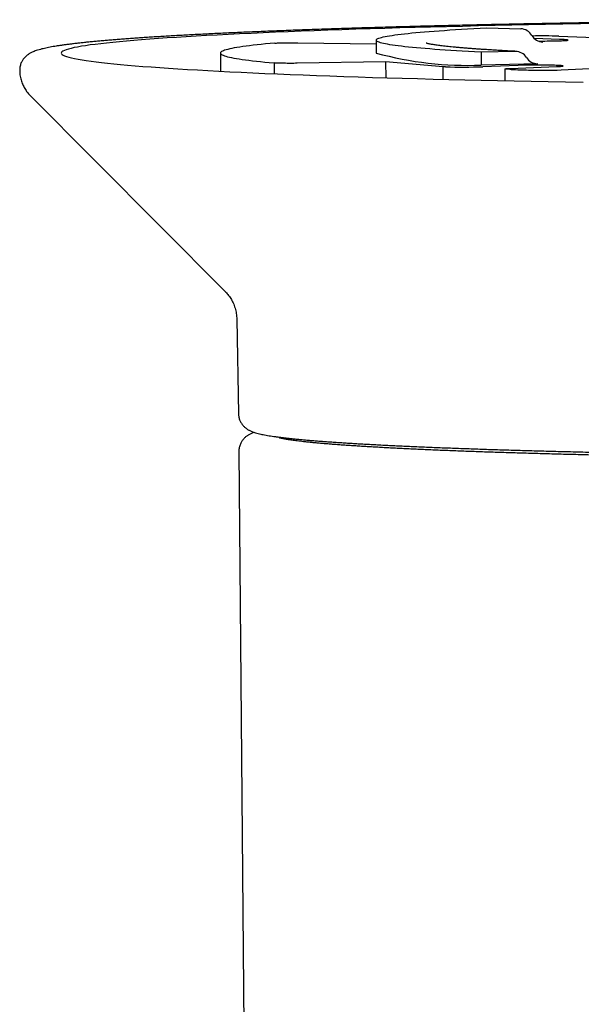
# Model space of a CAD drawing. Header units: millimetres. Extents: x 8 to 738, y 5 to 761.
# Tile 7 of 77: x 422 to 439, y 273 to 302. Entities that reach past the tile are written whole.
import ezdxf

# ---------------------------------------------------------------- set-up
doc = ezdxf.new("R2010")
doc.units = ezdxf.units.MM

msp = doc.modelspace()

# ---------------------------------------------------------------- linework, layer by layer
at = {"color": 7, "linetype": 'Continuous', "lineweight": 30}
for p, q in [((435.788, 301.304), (436.775, 301.28)), ((430.28, 300.87), (432.567, 300.836)), ((432.567, 300.946), (432.567, 300.571)), ((437.903, 300.968), (437.175, 300.991)), ((437.882, 301.062), (439.652, 300.993)), ((428.032, 300.571), (428.032, 300.042)), ((436.619, 300.619), (435.62, 300.596)), ((435.62, 300.596), (435.62, 300.221)), ((429.592, 300.284), (429.592, 300.284)), ((429.592, 300.284), (429.592, 299.969)), ((429.592, 300.284), (429.592, 299.969)), ((432.839, 300.311), (430.267, 300.273)), ((434.515, 300.173), (432.839, 300.311)), ((432.839, 300.311), (432.842, 299.853)), ((437.267, 300.26), (435.62, 300.221)), ((434.579, 300.17), (434.515, 300.173)), ((434.515, 299.806), (434.515, 300.173)), ((436.695, 300.212), (435.666, 300.172)), ((436.312, 300.109), (436.312, 299.764)), ((436.479, 300.125), (437.816, 300.177)), ((439.231, 300.128), (437.949, 300.077)), ((422.495, 299.333), (428.173, 293.623)), ((428.508, 292.826), (428.556, 290.068)), ((428.57, 288.973), (428.862, 255.439))]:
    msp.add_line(p, q, dxfattribs=at)
at = {"color": 7, "linetype": 'Continuous', "lineweight": 30, "flags": 128}
for points in [[(439.023, 301.428), (438.509, 301.42), (438.001, 301.411), (437.498, 301.401), (437.001, 301.392), (436.51, 301.382), (436.025, 301.371), (435.547, 301.36), (435.075, 301.349), (434.61, 301.338), (434.151, 301.326), (433.701, 301.314), (433.257, 301.301), (432.821, 301.288), (432.393, 301.275), (431.974, 301.262), (431.562, 301.248), (431.158, 301.234), (430.764, 301.22), (430.377, 301.205), (430, 301.19), (429.632, 301.175), (429.273, 301.159), (428.923, 301.144), (428.583, 301.128), (428.253, 301.112), (427.933, 301.095), (427.622, 301.078), (427.322, 301.062), (427.031, 301.044), (426.752, 301.027), (426.482, 301.01), (426.224, 300.992), (425.976, 300.974), (425.738, 300.956), (425.512, 300.938), (425.297, 300.919), (425.093, 300.901), (424.9, 300.882), (424.719, 300.863), (424.549, 300.844), (424.39, 300.825), (424.243, 300.806), (424.107, 300.786), (423.984, 300.767), (423.872, 300.747), (423.771, 300.728), (423.683, 300.708), (423.606, 300.688), (423.541, 300.669), (423.488, 300.649), (423.447, 300.629), (423.418, 300.609), (423.401, 300.589), (423.396, 300.569), (423.403, 300.55), (423.422, 300.53), (423.453, 300.51), (423.496, 300.49), (423.55, 300.47), (423.617, 300.45), (423.695, 300.431), (423.786, 300.411), (423.888, 300.391), (424.002, 300.372), (424.128, 300.353), (424.265, 300.333), (424.414, 300.314), (424.574, 300.295), (424.746, 300.276), (424.929, 300.257), (425.124, 300.238), (425.329, 300.22), (425.546, 300.201), (425.774, 300.183), (426.013, 300.165), (426.263, 300.147), (426.523, 300.13), (426.794, 300.112), (427.075, 300.095), (427.367, 300.078), (427.669, 300.061), (427.981, 300.044), (428.303, 300.028), (428.635, 300.012), (428.977, 299.996), (429.328, 299.98), (429.688, 299.965), (430.058, 299.949), (430.436, 299.935), (430.824, 299.92), (431.22, 299.906), (431.625, 299.892), (432.038, 299.878), (432.459, 299.864), (432.888, 299.851), (433.325, 299.839), (433.77, 299.826), (434.222, 299.814), (434.681, 299.802), (435.147, 299.791), (435.62, 299.78), (436.099, 299.769), (436.585, 299.758), (437.077, 299.748), (437.575, 299.739), (438.079, 299.729), (438.588, 299.72)], [(435.62, 300.596), (435.431, 300.606), (435.249, 300.616), (435.072, 300.626), (434.9, 300.637), (434.735, 300.647), (434.575, 300.658), (434.42, 300.668), (434.272, 300.679), (434.13, 300.69), (433.993, 300.701), (433.862, 300.712), (433.738, 300.723), (433.619, 300.734), (433.507, 300.745), (433.401, 300.757), (433.301, 300.768), (433.207, 300.78), (433.12, 300.791), (433.039, 300.803), (432.964, 300.815), (432.896, 300.826), (432.834, 300.838), (432.778, 300.85), (432.729, 300.862), (432.687, 300.873), (432.65, 300.885), (432.621, 300.897), (432.598, 300.909), (432.581, 300.921), (432.571, 300.933), (432.567, 300.945), (432.57, 300.957), (432.579, 300.969), (432.595, 300.981), (432.617, 300.993), (432.646, 301.004), (432.682, 301.016), (432.723, 301.028), (432.772, 301.04), (432.826, 301.052), (432.888, 301.064), (432.955, 301.075), (433.029, 301.087), (433.109, 301.098), (433.196, 301.11), (433.289, 301.122), (433.388, 301.133), (433.493, 301.144), (433.605, 301.156), (433.722, 301.167), (433.846, 301.178), (433.976, 301.189), (434.111, 301.2), (434.253, 301.211), (434.401, 301.222), (434.554, 301.232), (434.714, 301.243), (434.879, 301.253), (435.049, 301.264), (435.226, 301.274), (435.408, 301.284), (435.595, 301.294), (435.788, 301.304)], [(429.619, 300.861), (429.48, 300.848), (429.348, 300.835), (429.221, 300.823), (429.101, 300.81), (428.987, 300.797), (428.879, 300.784), (428.778, 300.771), (428.683, 300.758), (428.594, 300.745), (428.512, 300.732), (428.436, 300.719), (428.367, 300.706), (428.304, 300.693), (428.247, 300.679), (428.198, 300.666), (428.154, 300.653), (428.117, 300.639), (428.087, 300.626), (428.064, 300.612), (428.047, 300.599), (428.036, 300.586), (428.032, 300.572), (428.035, 300.559), (428.044, 300.545), (428.06, 300.532), (428.082, 300.519), (428.111, 300.505), (428.147, 300.492), (428.189, 300.478), (428.237, 300.465), (428.292, 300.452), (428.354, 300.439), (428.422, 300.425), (428.496, 300.412), (428.577, 300.399), (428.665, 300.386), (428.759, 300.373), (428.859, 300.36), (428.965, 300.347), (429.078, 300.334), (429.197, 300.321), (429.322, 300.309), (429.454, 300.296), (429.592, 300.284)], [(437.276, 300.923), (437.336, 300.922), (437.405, 300.922), (437.474, 300.922), (437.543, 300.923), (437.61, 300.923), (437.676, 300.924), (437.739, 300.925), (437.799, 300.926), (437.856, 300.928), (437.909, 300.929), (437.958, 300.931), (438.002, 300.933), (438.041, 300.935), (438.074, 300.937), (438.102, 300.939), (438.123, 300.941), (438.139, 300.944), (438.148, 300.946), (438.151, 300.949), (438.147, 300.951), (438.137, 300.953), (438.121, 300.956), (438.098, 300.958), (438.07, 300.96), (438.036, 300.962), (437.997, 300.964), (437.952, 300.966), (437.903, 300.968)], [(429.592, 300.284), (429.594, 300.283), (429.596, 300.283), (429.598, 300.283), (429.599, 300.283), (429.601, 300.283), (429.603, 300.283), (429.605, 300.282), (429.607, 300.282)], [(436.5, 300.093), (436.456, 300.095), (436.418, 300.097), (436.385, 300.099), (436.358, 300.101), (436.337, 300.103), (436.322, 300.105), (436.314, 300.108), (436.313, 300.11), (436.318, 300.112), (436.329, 300.115), (436.347, 300.117), (436.372, 300.119), (436.402, 300.121), (436.438, 300.123), (436.479, 300.125)], [(437.816, 300.177), (437.859, 300.179), (437.898, 300.181), (437.931, 300.183), (437.958, 300.185), (437.979, 300.188), (437.994, 300.19), (438.003, 300.192), (438.005, 300.195), (438.001, 300.197), (437.991, 300.2), (437.974, 300.202), (437.951, 300.204), (437.923, 300.206), (437.888, 300.209), (437.848, 300.21), (437.803, 300.212), (437.754, 300.214), (437.7, 300.216), (437.642, 300.217), (437.581, 300.218), (437.518, 300.219), (437.452, 300.22), (437.384, 300.22), (437.315, 300.221), (437.246, 300.221), (437.177, 300.22), (437.109, 300.22), (437.041, 300.22), (436.976, 300.219), (436.913, 300.218), (436.853, 300.217), (436.796, 300.215), (436.743, 300.214), (436.695, 300.212)]]:
    msp.add_lwpolyline(points, dxfattribs=at)
at = {"color": 7, "linetype": 'Continuous', "lineweight": 30}
for centre, radius, start, end in [((436.752, 300.88), 0.4, 30.6978, 86.5969), ((437.44, 301.289), 0.4, 210.6978, 266.5969), ((437.386, 285.45), 15.62, 88.1787, 91.0212), ((435.212, 310.163), 9.95, 254.5837, 272.3476), ((436.618, 300.236), 0.383, 32.0778, 89.8672), ((437.267, 300.643), 0.383, 212.0778, 269.8672), ((435.103, 317.639), 17.476, 268.2818, 271.8465), ((443.651, 499.686), 199.721, 267.9479, 268.09168), ((437.453, 315.554), 15.484, 268.3247, 271.8364)]:
    msp.add_arc(centre, radius, start, end, dxfattribs=at)
for points, knots in [([(478.875, 300.071), (478.876, 300.082), (478.876, 300.111), (478.87, 300.158), (478.859, 300.21), (478.843, 300.259), (478.823, 300.305), (478.801, 300.346), (478.776, 300.384), (478.75, 300.418), (478.722, 300.449), (478.694, 300.477), (478.664, 300.503), (478.633, 300.526), (478.6, 300.548), (478.565, 300.569), (478.527, 300.589), (478.484, 300.608), (478.432, 300.629), (478.368, 300.652), (478.294, 300.674), (478.214, 300.694), (478.133, 300.713), (478.047, 300.731), (477.956, 300.748), (477.862, 300.764), (477.765, 300.78), (477.664, 300.795), (477.558, 300.809), (477.447, 300.824), (477.332, 300.838), (477.211, 300.852), (477.086, 300.866), (476.956, 300.88), (476.82, 300.893), (476.68, 300.907), (476.534, 300.92), (476.384, 300.934), (476.228, 300.947), (476.067, 300.96), (475.902, 300.973), (475.731, 300.985), (475.555, 300.998), (475.374, 301.011), (475.188, 301.023), (474.998, 301.036), (474.802, 301.048), (474.601, 301.06), (474.396, 301.072), (474.186, 301.084), (473.971, 301.096), (473.751, 301.108), (473.527, 301.119), (473.298, 301.131), (473.064, 301.142), (472.826, 301.153), (472.583, 301.165), (472.336, 301.176), (472.084, 301.186), (471.828, 301.197), (471.568, 301.208), (471.303, 301.218), (471.034, 301.229), (470.761, 301.239), (470.484, 301.249), (470.203, 301.259), (469.918, 301.269), (469.628, 301.278), (469.335, 301.288), (469.039, 301.297), (468.738, 301.306), (468.434, 301.315), (468.126, 301.324), (467.814, 301.333), (467.499, 301.341), (467.18, 301.35), (466.858, 301.358), (466.533, 301.366), (466.204, 301.374), (465.873, 301.382), (465.538, 301.389), (465.2, 301.397), (464.859, 301.404), (464.515, 301.411), (464.168, 301.418), (463.819, 301.425), (463.467, 301.431), (463.112, 301.438), (462.754, 301.444), (462.394, 301.45), (462.032, 301.456), (461.667, 301.462), (461.3, 301.467), (460.931, 301.472), (460.56, 301.477), (460.187, 301.482), (459.811, 301.487), (459.434, 301.492), (459.055, 301.496), (458.674, 301.5), (458.292, 301.504), (457.908, 301.508), (457.522, 301.512), (457.135, 301.515), (456.747, 301.518), (456.357, 301.521), (455.967, 301.524), (455.575, 301.527), (455.182, 301.529), (454.788, 301.531), (454.393, 301.533), (453.998, 301.535), (453.602, 301.537), (453.205, 301.538), (452.807, 301.539), (452.409, 301.54), (452.011, 301.541), (451.613, 301.542), (451.214, 301.542), (450.815, 301.543), (450.416, 301.543), (450.017, 301.543), (449.618, 301.542), (449.22, 301.542), (448.821, 301.541), (448.423, 301.54), (448.026, 301.539), (447.628, 301.537), (447.232, 301.536), (446.836, 301.534), (446.441, 301.532), (446.047, 301.53), (445.654, 301.528), (445.261, 301.525), (444.87, 301.522), (444.48, 301.52), (444.091, 301.516), (443.704, 301.513), (443.317, 301.51), (442.933, 301.506), (442.55, 301.502), (442.168, 301.498), (441.788, 301.494), (441.41, 301.489), (441.034, 301.485), (440.66, 301.48), (440.288, 301.475), (439.918, 301.47), (439.55, 301.464), (439.184, 301.459), (438.821, 301.453), (438.46, 301.447), (438.102, 301.441), (437.746, 301.434), (437.392, 301.428), (437.042, 301.421), (436.694, 301.414), (436.349, 301.407), (436.007, 301.4), (435.667, 301.393), (435.331, 301.385), (434.998, 301.378), (434.668, 301.37), (434.342, 301.362), (434.018, 301.354), (433.698, 301.345), (433.382, 301.337), (433.069, 301.328), (432.759, 301.319), (432.453, 301.31), (432.151, 301.301), (431.853, 301.292), (431.558, 301.283), (431.267, 301.273), (430.981, 301.263), (430.698, 301.254), (430.419, 301.244), (430.144, 301.233), (429.874, 301.223), (429.607, 301.213), (429.345, 301.202), (429.087, 301.191), (428.834, 301.181), (428.585, 301.17), (428.34, 301.159), (428.1, 301.147), (427.865, 301.136), (427.634, 301.125), (427.407, 301.113), (427.186, 301.102), (426.969, 301.09), (426.757, 301.078), (426.549, 301.066), (426.347, 301.054), (426.149, 301.042), (425.957, 301.029), (425.769, 301.017), (425.586, 301.004), (425.408, 300.992), (425.236, 300.979), (425.068, 300.966), (424.905, 300.953), (424.748, 300.94), (424.595, 300.927), (424.448, 300.913), (424.306, 300.9), (424.169, 300.887), (424.037, 300.873), (423.91, 300.859), (423.788, 300.845), (423.671, 300.831), (423.56, 300.817), (423.453, 300.803), (423.351, 300.788), (423.253, 300.773), (423.161, 300.758), (423.072, 300.742), (422.987, 300.725), (422.906, 300.708), (422.827, 300.689), (422.748, 300.668), (422.675, 300.645), (422.611, 300.622), (422.559, 300.6), (422.516, 300.579), (422.478, 300.557), (422.443, 300.535), (422.41, 300.511), (422.379, 300.485), (422.349, 300.457), (422.321, 300.427), (422.294, 300.394), (422.27, 300.357), (422.246, 300.316), (422.225, 300.27), (422.208, 300.219), (422.196, 300.165), (422.189, 300.116), (422.189, 300.084), (422.189, 300.071)], [0, 0, 0, 0, 0.000774, 0.002077, 0.003376, 0.004676, 0.005985, 0.007313, 0.008673, 0.010082, 0.01156, 0.013129, 0.014818, 0.01666, 0.0187, 0.020994, 0.023624, 0.026712, 0.030454, 0.035181, 0.041285, 0.046711, 0.051802, 0.057199, 0.062352, 0.06735, 0.072245, 0.077068, 0.081838, 0.086569, 0.091269, 0.095945, 0.100601, 0.105243, 0.109871, 0.114488, 0.119097, 0.123698, 0.128292, 0.132881, 0.137465, 0.142045, 0.146622, 0.151195, 0.155765, 0.160333, 0.164899, 0.169462, 0.174024, 0.178584, 0.183143, 0.187701, 0.192257, 0.196813, 0.201367, 0.205921, 0.210473, 0.215025, 0.219577, 0.224127, 0.228677, 0.233227, 0.237776, 0.242325, 0.246873, 0.251421, 0.255968, 0.260516, 0.265063, 0.269609, 0.274155, 0.278701, 0.283247, 0.287793, 0.292338, 0.296883, 0.301428, 0.305973, 0.310518, 0.315062, 0.319607, 0.324151, 0.328695, 0.333239, 0.337783, 0.342327, 0.34687, 0.351414, 0.355958, 0.360501, 0.365044, 0.369588, 0.374131, 0.378674, 0.383217, 0.38776, 0.392303, 0.396846, 0.401388, 0.405931, 0.410474, 0.415017, 0.419559, 0.424102, 0.428644, 0.433187, 0.43773, 0.442272, 0.446814, 0.451357, 0.455899, 0.460442, 0.464984, 0.469527, 0.474069, 0.478611, 0.483154, 0.487696, 0.492238, 0.496781, 0.501323, 0.505865, 0.510408, 0.51495, 0.519492, 0.524035, 0.528577, 0.533119, 0.537662, 0.542204, 0.546746, 0.551289, 0.555831, 0.560374, 0.564916, 0.569459, 0.574001, 0.578544, 0.583086, 0.587629, 0.592172, 0.596714, 0.601257, 0.6058, 0.610343, 0.614885, 0.619428, 0.623971, 0.628514, 0.633058, 0.637601, 0.642144, 0.646687, 0.651231, 0.655774, 0.660318, 0.664861, 0.669405, 0.673949, 0.678493, 0.683037, 0.687582, 0.692126, 0.69667, 0.701215, 0.70576, 0.710305, 0.71485, 0.719396, 0.723941, 0.728487, 0.733033, 0.737579, 0.742126, 0.746673, 0.75122, 0.755767, 0.760315, 0.764863, 0.769412, 0.773961, 0.778511, 0.783061, 0.787611, 0.792162, 0.796714, 0.801267, 0.80582, 0.810375, 0.81493, 0.819486, 0.824043, 0.828602, 0.833162, 0.837723, 0.842286, 0.846851, 0.851419, 0.855988, 0.86056, 0.865136, 0.869715, 0.874297, 0.878885, 0.883477, 0.888076, 0.892681, 0.897295, 0.901919, 0.906555, 0.911205, 0.915873, 0.920562, 0.925278, 0.930029, 0.934825, 0.93968, 0.944616, 0.949669, 0.954893, 0.96039, 0.966345, 0.971214, 0.974848, 0.977864, 0.980429, 0.982657, 0.984632, 0.986412, 0.988042, 0.989557, 0.990982, 0.992342, 0.993655, 0.995062, 0.996431, 0.997772, 0.999096, 1, 1, 1, 1]), ([(429.619, 300.861), (429.633, 300.862), (429.661, 300.864), (429.725, 300.866), (429.802, 300.869), (429.891, 300.87), (429.986, 300.871), (430.086, 300.872), (430.186, 300.871), (430.248, 300.871), (430.28, 300.87)], [0, 0, 0, 0, 0.12572, 0.249777, 0.37635, 0.499631, 0.626072, 0.74953, 0.875535, 1, 1, 1, 1]), ([(436.644, 300.619), (436.615, 300.621), (436.528, 300.625), (436.388, 300.633), (436.227, 300.642), (436.071, 300.651), (435.921, 300.66), (435.775, 300.67), (435.634, 300.679), (435.499, 300.688), (435.369, 300.698), (435.244, 300.707), (435.125, 300.717), (435.012, 300.727), (434.903, 300.736), (434.801, 300.746), (434.704, 300.756), (434.613, 300.766), (434.529, 300.775), (434.45, 300.785), (434.377, 300.794), (434.31, 300.803), (434.25, 300.812), (434.197, 300.821), (434.15, 300.829), (434.11, 300.837), (434.077, 300.844), (434.052, 300.85), (434.035, 300.855), (434.024, 300.858), (434.018, 300.86), (434.019, 300.86), (434.019, 300.86)], [0, 0, 0, 0, 0.019607, 0.056703, 0.093781, 0.130838, 0.16787, 0.204873, 0.241843, 0.278775, 0.315663, 0.352501, 0.389279, 0.425988, 0.462614, 0.499143, 0.535554, 0.571823, 0.607921, 0.643808, 0.679437, 0.714745, 0.749653, 0.784059, 0.817834, 0.850817, 0.882808, 0.913572, 0.939635, 0.96402, 0.986611, 1, 1, 1, 1]), ([(430.267, 300.273), (430.236, 300.272), (430.173, 300.271), (430.073, 300.271), (429.973, 300.271), (429.877, 300.273), (429.789, 300.274), (429.713, 300.276), (429.649, 300.279), (429.621, 300.281), (429.607, 300.282)], [0, 0, 0, 0, 0.125718, 0.249777, 0.376347, 0.499632, 0.626068, 0.749532, 0.875533, 1, 1, 1, 1]), ([(422.188, 300.071), (422.189, 300.051), (422.189, 300.005), (422.196, 299.934), (422.209, 299.86), (422.227, 299.788), (422.249, 299.719), (422.275, 299.654), (422.305, 299.592), (422.337, 299.534), (422.372, 299.48), (422.409, 299.43), (422.447, 299.385), (422.476, 299.352), (422.493, 299.336), (422.496, 299.333)], [0, 0, 0, 0, 0.066422, 0.148908, 0.230978, 0.312715, 0.394218, 0.475604, 0.557023, 0.638673, 0.720816, 0.803793, 0.888041, 0.974093, 1, 1, 1, 1]), ([(428.173, 293.622), (428.178, 293.617), (428.197, 293.599), (428.23, 293.562), (428.271, 293.511), (428.311, 293.455), (428.35, 293.394), (428.386, 293.328), (428.418, 293.257), (428.446, 293.182), (428.47, 293.105), (428.488, 293.025), (428.5, 292.943), (428.507, 292.877), (428.507, 292.837), (428.507, 292.826)], [0, 0, 0, 0, 0.031346, 0.11631, 0.200843, 0.285351, 0.369985, 0.454877, 0.540026, 0.62532, 0.710591, 0.795662, 0.880383, 0.964645, 1, 1, 1, 1]), ([(428.556, 290.068), (428.556, 290.061), (428.556, 290.036), (428.562, 289.993), (428.573, 289.941), (428.588, 289.892), (428.608, 289.847), (428.63, 289.806), (428.654, 289.769), (428.68, 289.735), (428.707, 289.705), (428.735, 289.678), (428.764, 289.653), (428.794, 289.631), (428.824, 289.611), (428.856, 289.592), (428.891, 289.574), (428.928, 289.557), (428.972, 289.539), (429.025, 289.521), (429.09, 289.501), (429.163, 289.483), (429.239, 289.466), (429.318, 289.45), (429.401, 289.435), (429.49, 289.42), (429.582, 289.407), (429.678, 289.393), (429.778, 289.38), (429.883, 289.368), (429.992, 289.355), (430.106, 289.343), (430.225, 289.331), (430.349, 289.319), (430.478, 289.307), (430.612, 289.295), (430.751, 289.284), (430.895, 289.272), (431.044, 289.261), (431.198, 289.25), (431.357, 289.238), (431.521, 289.227), (431.69, 289.217), (431.864, 289.206), (432.042, 289.195), (432.226, 289.184), (432.414, 289.174), (432.606, 289.164), (432.804, 289.153), (433.006, 289.143), (433.213, 289.133), (433.424, 289.124), (433.64, 289.114), (433.86, 289.104), (434.084, 289.095), (434.313, 289.085), (434.546, 289.076), (434.784, 289.067), (435.025, 289.058), (435.271, 289.05), (435.52, 289.041), (435.774, 289.032), (436.031, 289.024), (436.293, 289.016), (436.557, 289.008), (436.826, 289), (437.098, 288.992), (437.374, 288.985), (437.654, 288.977), (437.936, 288.97), (438.222, 288.963), (438.512, 288.956), (438.804, 288.949), (439.1, 288.943), (439.398, 288.936), (439.7, 288.93), (440.004, 288.924), (440.311, 288.918), (440.621, 288.912), (440.934, 288.907), (441.249, 288.901), (441.566, 288.896), (441.886, 288.891), (442.208, 288.886), (442.532, 288.881), (442.859, 288.877), (443.187, 288.873), (443.518, 288.869), (443.85, 288.865), (444.184, 288.861), (444.52, 288.858), (444.857, 288.854), (445.196, 288.851), (445.536, 288.848), (445.878, 288.845), (446.22, 288.843), (446.564, 288.84), (446.909, 288.838), (447.255, 288.836), (447.602, 288.835), (447.95, 288.833), (448.298, 288.832), (448.647, 288.83), (448.996, 288.829), (449.346, 288.829), (449.696, 288.828), (450.046, 288.828), (450.397, 288.828), (450.747, 288.828), (451.098, 288.828), (451.448, 288.828), (451.798, 288.829), (452.148, 288.83), (452.497, 288.831), (452.845, 288.832), (453.194, 288.833), (453.541, 288.835), (453.888, 288.837), (454.233, 288.839), (454.578, 288.841), (454.922, 288.843), (455.264, 288.846), (455.606, 288.849), (455.945, 288.852), (456.284, 288.855), (456.621, 288.858), (456.956, 288.862), (457.29, 288.865), (457.622, 288.869), (457.952, 288.874), (458.28, 288.878), (458.606, 288.882), (458.93, 288.887), (459.251, 288.892), (459.57, 288.897), (459.887, 288.902), (460.202, 288.908), (460.514, 288.913), (460.823, 288.919), (461.129, 288.925), (461.433, 288.931), (461.734, 288.937), (462.032, 288.944), (462.327, 288.95), (462.618, 288.957), (462.907, 288.964), (463.192, 288.971), (463.474, 288.979), (463.753, 288.986), (464.028, 288.994), (464.299, 289.001), (464.567, 289.009), (464.831, 289.017), (465.091, 289.026), (465.348, 289.034), (465.6, 289.042), (465.849, 289.051), (466.094, 289.06), (466.334, 289.069), (466.57, 289.078), (466.802, 289.087), (467.03, 289.097), (467.254, 289.106), (467.473, 289.116), (467.687, 289.125), (467.898, 289.135), (468.103, 289.145), (468.304, 289.155), (468.501, 289.166), (468.692, 289.176), (468.879, 289.186), (469.061, 289.197), (469.238, 289.208), (469.411, 289.218), (469.578, 289.229), (469.741, 289.24), (469.899, 289.251), (470.051, 289.263), (470.199, 289.274), (470.342, 289.286), (470.479, 289.297), (470.612, 289.309), (470.739, 289.321), (470.862, 289.332), (470.979, 289.345), (471.091, 289.357), (471.199, 289.369), (471.301, 289.382), (471.399, 289.395), (471.492, 289.408), (471.581, 289.421), (471.665, 289.435), (471.746, 289.449), (471.823, 289.465), (471.899, 289.482), (471.976, 289.501), (472.044, 289.522), (472.102, 289.543), (472.146, 289.561), (472.185, 289.58), (472.221, 289.599), (472.254, 289.619), (472.285, 289.641), (472.315, 289.665), (472.344, 289.692), (472.372, 289.721), (472.398, 289.753), (472.423, 289.788), (472.447, 289.828), (472.468, 289.873), (472.487, 289.924), (472.5, 289.977), (472.507, 290.025), (472.507, 290.056), (472.508, 290.067)], [0, 0, 0, 0, 0.00054, 0.001942, 0.003336, 0.004728, 0.006123, 0.007533, 0.008968, 0.010445, 0.011984, 0.013608, 0.015343, 0.017225, 0.019296, 0.021611, 0.024244, 0.027304, 0.030962, 0.03551, 0.041477, 0.048106, 0.054107, 0.059781, 0.06579, 0.071562, 0.077181, 0.082699, 0.088146, 0.09354, 0.098895, 0.104218, 0.109518, 0.114798, 0.120063, 0.125315, 0.130555, 0.135787, 0.141011, 0.146229, 0.151441, 0.156648, 0.161851, 0.16705, 0.172246, 0.177439, 0.18263, 0.187818, 0.193005, 0.198189, 0.203372, 0.208554, 0.213734, 0.218913, 0.224091, 0.229268, 0.234444, 0.23962, 0.244794, 0.249968, 0.255141, 0.260314, 0.265486, 0.270658, 0.275829, 0.281, 0.286171, 0.291341, 0.29651, 0.30168, 0.306849, 0.312018, 0.317186, 0.322355, 0.327523, 0.332691, 0.337859, 0.343026, 0.348194, 0.353361, 0.358528, 0.363695, 0.368862, 0.374028, 0.379195, 0.384362, 0.389528, 0.394694, 0.39986, 0.405027, 0.410193, 0.415359, 0.420524, 0.42569, 0.430856, 0.436022, 0.441188, 0.446353, 0.451519, 0.456684, 0.46185, 0.467015, 0.472181, 0.477346, 0.482512, 0.487677, 0.492843, 0.498008, 0.503174, 0.508339, 0.513504, 0.51867, 0.523835, 0.529001, 0.534166, 0.539332, 0.544497, 0.549663, 0.554828, 0.559994, 0.56516, 0.570325, 0.575491, 0.580657, 0.585823, 0.590989, 0.596155, 0.601321, 0.606487, 0.611653, 0.616819, 0.621986, 0.627152, 0.632319, 0.637485, 0.642652, 0.647819, 0.652986, 0.658153, 0.663321, 0.668488, 0.673656, 0.678824, 0.683992, 0.68916, 0.694329, 0.699497, 0.704666, 0.709836, 0.715005, 0.720175, 0.725346, 0.730516, 0.735687, 0.740859, 0.746031, 0.751203, 0.756376, 0.76155, 0.766724, 0.771899, 0.777075, 0.782252, 0.787429, 0.792608, 0.797787, 0.802968, 0.80815, 0.813334, 0.81852, 0.823707, 0.828896, 0.834088, 0.839282, 0.844479, 0.84968, 0.854884, 0.860093, 0.865306, 0.870526, 0.875752, 0.880987, 0.886231, 0.891486, 0.896754, 0.902039, 0.907344, 0.912675, 0.918037, 0.92344, 0.928897, 0.934427, 0.940059, 0.945839, 0.951849, 0.958242, 0.965331, 0.969922, 0.973625, 0.976721, 0.979365, 0.981672, 0.983724, 0.98558, 0.987286, 0.988877, 0.990383, 0.991826, 0.993224, 0.994735, 0.996211, 0.99766, 0.999091, 1, 1, 1, 1]), ([(429.014, 289.525), (429.01, 289.524), (428.99, 289.518), (428.958, 289.505), (428.916, 289.486), (428.878, 289.468), (428.844, 289.448), (428.812, 289.427), (428.781, 289.404), (428.752, 289.38), (428.723, 289.352), (428.696, 289.322), (428.67, 289.289), (428.645, 289.251), (428.621, 289.208), (428.601, 289.159), (428.585, 289.107), (428.574, 289.053), (428.569, 289.008), (428.57, 288.981), (428.57, 288.973)], [0, 0, 0, 0, 0.029852, 0.15196, 0.253042, 0.338215, 0.411583, 0.476086, 0.533842, 0.586425, 0.635042, 0.680649, 0.724017, 0.765768, 0.810914, 0.854763, 0.897651, 0.939879, 0.981624, 1, 1, 1, 1]), ([(471.323, 289.365), (471.323, 289.365), (471.323, 289.365), (471.317, 289.363), (471.307, 289.36), (471.29, 289.356), (471.267, 289.35), (471.238, 289.344), (471.203, 289.336), (471.161, 289.328), (471.112, 289.32), (471.056, 289.31), (470.994, 289.301), (470.925, 289.291), (470.85, 289.281), (470.768, 289.271), (470.68, 289.26), (470.586, 289.25), (470.486, 289.239), (470.38, 289.228), (470.269, 289.217), (470.151, 289.207), (470.028, 289.196), (469.899, 289.185), (469.765, 289.174), (469.625, 289.164), (469.479, 289.153), (469.329, 289.143), (469.172, 289.132), (469.011, 289.122), (468.845, 289.111), (468.673, 289.101), (468.497, 289.091), (468.315, 289.081), (468.129, 289.07), (467.937, 289.061), (467.741, 289.051), (467.54, 289.041), (467.334, 289.031), (467.124, 289.022), (466.909, 289.012), (466.69, 289.003), (466.466, 288.994), (466.238, 288.985), (466.005, 288.976), (465.768, 288.967), (465.527, 288.959), (465.282, 288.95), (465.033, 288.942), (464.78, 288.934), (464.523, 288.926), (464.262, 288.918), (463.998, 288.91), (463.73, 288.902), (463.458, 288.895), (463.183, 288.887), (462.904, 288.88), (462.622, 288.873), (462.336, 288.866), (462.047, 288.86), (461.756, 288.853), (461.461, 288.847), (461.163, 288.841), (460.862, 288.835), (460.559, 288.829), (460.252, 288.823), (459.943, 288.818), (459.632, 288.812), (459.318, 288.807), (459.001, 288.802), (458.683, 288.798), (458.362, 288.793), (458.039, 288.789), (457.714, 288.784), (457.387, 288.78), (457.058, 288.777), (456.727, 288.773), (456.395, 288.769), (456.061, 288.766), (455.725, 288.763), (455.388, 288.76), (455.05, 288.758), (454.711, 288.755), (454.37, 288.753), (454.029, 288.751), (453.686, 288.749), (453.343, 288.747), (452.999, 288.746), (452.654, 288.744), (452.308, 288.743), (451.962, 288.742), (451.616, 288.741), (451.27, 288.741), (450.923, 288.741), (450.576, 288.74), (450.229, 288.741), (449.882, 288.741), (449.535, 288.741), (449.189, 288.742), (448.843, 288.743), (448.498, 288.744), (448.153, 288.745), (447.808, 288.747), (447.465, 288.748), (447.122, 288.75), (446.78, 288.752), (446.439, 288.755), (446.099, 288.757), (445.761, 288.76), (445.424, 288.762), (445.088, 288.765), (444.753, 288.769), (444.421, 288.772), (444.09, 288.776), (443.76, 288.78), (443.433, 288.784), (443.107, 288.788), (442.783, 288.792), (442.462, 288.797), (442.143, 288.801), (441.826, 288.806), (441.511, 288.811), (441.199, 288.817), (440.889, 288.822), (440.582, 288.828), (440.278, 288.833), (439.977, 288.839), (439.678, 288.846), (439.382, 288.852), (439.09, 288.858), (438.8, 288.865), (438.514, 288.872), (438.231, 288.879), (437.951, 288.886), (437.675, 288.893), (437.402, 288.901), (437.133, 288.908), (436.867, 288.916), (436.606, 288.924), (436.348, 288.932), (436.094, 288.94), (435.843, 288.948), (435.597, 288.957), (435.355, 288.966), (435.117, 288.974), (434.884, 288.983), (434.654, 288.992), (434.429, 289.001), (434.209, 289.011), (433.993, 289.02), (433.781, 289.029), (433.574, 289.039), (433.372, 289.049), (433.174, 289.059), (432.982, 289.068), (432.794, 289.079), (432.611, 289.089), (432.433, 289.099), (432.26, 289.109), (432.092, 289.12), (431.929, 289.13), (431.771, 289.141), (431.619, 289.151), (431.472, 289.162), (431.33, 289.173), (431.194, 289.183), (431.064, 289.194), (430.939, 289.205), (430.819, 289.216), (430.705, 289.227), (430.597, 289.237), (430.495, 289.248), (430.399, 289.259), (430.309, 289.269), (430.225, 289.28), (430.147, 289.29), (430.076, 289.301), (430.011, 289.31), (429.953, 289.32), (429.902, 289.329), (429.857, 289.338), (429.82, 289.345), (429.791, 289.352), (429.769, 289.357), (429.754, 289.362), (429.745, 289.364), (429.74, 289.366), (429.741, 289.365), (429.741, 289.365)], [0, 0, 0, 0, 0.002024, 0.005337, 0.008898, 0.012702, 0.016739, 0.020992, 0.025441, 0.030064, 0.034836, 0.039736, 0.044744, 0.049842, 0.055015, 0.06025, 0.065537, 0.070867, 0.076232, 0.081628, 0.087049, 0.092491, 0.097951, 0.103426, 0.108915, 0.114414, 0.119924, 0.125442, 0.130968, 0.1365, 0.142038, 0.147581, 0.153128, 0.15868, 0.164234, 0.169792, 0.175353, 0.180916, 0.186482, 0.19205, 0.197619, 0.203191, 0.208763, 0.214338, 0.219913, 0.22549, 0.231068, 0.236647, 0.242226, 0.247807, 0.253388, 0.25897, 0.264553, 0.270136, 0.27572, 0.281305, 0.28689, 0.292475, 0.298061, 0.303647, 0.309234, 0.314821, 0.320408, 0.325996, 0.331584, 0.337172, 0.34276, 0.348349, 0.353938, 0.359527, 0.365116, 0.370706, 0.376295, 0.381885, 0.387475, 0.393065, 0.398655, 0.404246, 0.409836, 0.415427, 0.421017, 0.426608, 0.432199, 0.43779, 0.443381, 0.448972, 0.454563, 0.460154, 0.465745, 0.471336, 0.476927, 0.482519, 0.48811, 0.493701, 0.499292, 0.504884, 0.510475, 0.516066, 0.521658, 0.527249, 0.53284, 0.538431, 0.544023, 0.549614, 0.555205, 0.560796, 0.566387, 0.571978, 0.577569, 0.583159, 0.58875, 0.594341, 0.599931, 0.605522, 0.611112, 0.616702, 0.622292, 0.627882, 0.633472, 0.639061, 0.644651, 0.65024, 0.655829, 0.661418, 0.667006, 0.672595, 0.678183, 0.683771, 0.689358, 0.694945, 0.700532, 0.706119, 0.711705, 0.717291, 0.722876, 0.728461, 0.734046, 0.739629, 0.745213, 0.750795, 0.756377, 0.761959, 0.767539, 0.773119, 0.778697, 0.784275, 0.789852, 0.795427, 0.801001, 0.806574, 0.812146, 0.817715, 0.823283, 0.828848, 0.834412, 0.839973, 0.845531, 0.851086, 0.856637, 0.862185, 0.867728, 0.873267, 0.878799, 0.884326, 0.889845, 0.895355, 0.900857, 0.906347, 0.911824, 0.917286, 0.92273, 0.928154, 0.933552, 0.938922, 0.944256, 0.949547, 0.954787, 0.959964, 0.965065, 0.970073, 0.974969, 0.979729, 0.984326, 0.988288, 0.992039, 0.995563, 0.998851, 1, 1, 1, 1]), ([(430.149, 289.339), (430.151, 289.336), (430.162, 289.323), (430.175, 289.306), (430.186, 289.288), (430.187, 289.285)], [0, 0, 0, 0, 0.1823842, 0.8463186, 1, 1, 1, 1])]:
    msp.add_open_spline(points, degree=3, knots=knots, dxfattribs=at)

doc.saveas('drawing.dxf')
